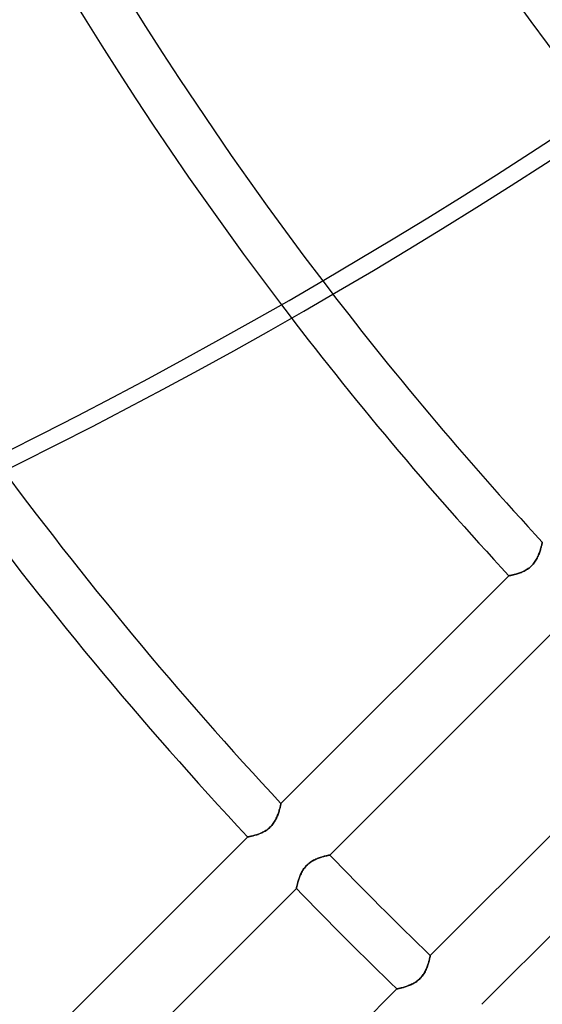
# Model space of a CAD drawing. Header units: millimetres. Extents: x -215 to 215, y -215 to 215.
# Tile 9 of 55: x -102 to -85, y -94 to -62. Entities that reach past the tile are written whole.
import ezdxf

# ---------------------------------------------------------------- set-up
doc = ezdxf.new("R2010")
doc.units = ezdxf.units.MM
doc.layers.add('MAIN-1', color=7, linetype='Continuous')
doc.layers.add('MAIN-2', color=7, linetype='Continuous')

msp = doc.modelspace()

# ---------------------------------------------------------------- linework, layer by layer
at = {"layer": 'MAIN-1'}
for radius, start, end in [(153.5, 89.99998, 270.00002), (152.5, 89.99998, 270.00002), (162, 179.99998, 0), (117.578, 185.66327, 217.21336), (116.052, 185.87578, 217.30755), (105.683, 187.29545, 217.82608), (104.157, 187.50011, 217.88257)]:
    msp.add_arc((0, 0), radius, start, end, dxfattribs=at)
for centre, major_axis, start_param, end_param in [((-139.185, 57.087), (-93.223, -128.31), 0.86064, 1.408172), ((-138.709, 56.741), (-93.223, -128.31), 0.86064, 1.408172), ((26.653, 37.185), (-114.198, -157.18), -0.314159, 0), ((27.129, 36.84), (114.198, 157.18), 2.827433, 3.141593)]:
    msp.add_ellipse(centre, major_axis=major_axis, ratio=0.809017, start_param=start_param, end_param=end_param, dxfattribs=at)
at = {"layer": 'MAIN-2'}
for p, q in [((-85.286, -78.977), (-85.295, -79.007)), ((-85.295, -79.009), (-85.286, -78.979)), ((-85.278, -78.948), (-85.286, -78.977)), ((-85.286, -78.979), (-85.278, -78.95)), ((-85.27, -78.921), (-85.278, -78.948)), ((-85.278, -78.95), (-85.271, -78.923)), ((-85.271, -78.923), (-85.264, -78.897)), ((-85.264, -78.895), (-85.27, -78.921)), ((-85.258, -78.872), (-85.264, -78.895)), ((-85.264, -78.897), (-85.258, -78.873)), ((-85.252, -78.85), (-85.258, -78.872)), ((-85.258, -78.873), (-85.253, -78.851)), ((-85.253, -78.851), (-85.248, -78.831)), ((-85.248, -78.83), (-85.252, -78.85)), ((-85.248, -78.831), (-85.244, -78.813)), ((-85.244, -78.813), (-85.248, -78.83)), ((-85.244, -78.813), (-85.24, -78.798)), ((-85.24, -78.798), (-85.244, -78.813)), ((-85.238, -78.785), (-85.24, -78.798)), ((-85.24, -78.798), (-85.238, -78.786)), ((-85.235, -78.775), (-85.238, -78.785)), ((-85.238, -78.786), (-85.236, -78.776)), ((-85.236, -78.776), (-85.234, -78.769)), ((-85.234, -78.768), (-85.235, -78.775)), ((-85.234, -78.769), (-85.233, -78.764)), ((-85.233, -78.764), (-85.234, -78.768)), ((-85.233, -78.764), (-85.233, -78.763)), ((-85.233, -78.763), (-85.233, -78.764)), ((-85.438, -79.341), (-85.419, -79.307)), ((-85.417, -79.305), (-85.437, -79.339)), ((-85.419, -79.307), (-85.4, -79.273)), ((-85.399, -79.27), (-85.417, -79.305)), ((-85.4, -79.273), (-85.384, -79.239)), ((-85.382, -79.236), (-85.399, -79.27)), ((-85.384, -79.239), (-85.368, -79.205)), ((-85.366, -79.202), (-85.382, -79.236)), ((-85.368, -79.205), (-85.353, -79.171)), ((-85.352, -79.168), (-85.366, -79.202)), ((-85.353, -79.171), (-85.34, -79.138)), ((-85.339, -79.135), (-85.352, -79.168)), ((-85.34, -79.138), (-85.327, -79.105)), ((-85.327, -79.102), (-85.339, -79.135)), ((-85.315, -79.069), (-85.327, -79.102)), ((-85.327, -79.105), (-85.316, -79.072)), ((-85.316, -79.072), (-85.305, -79.04)), ((-85.305, -79.038), (-85.315, -79.069)), ((-85.295, -79.007), (-85.305, -79.038)), ((-85.305, -79.04), (-85.295, -79.009)), ((-85.716, -79.631), (-85.75, -79.652)), ((-85.748, -79.65), (-85.714, -79.63)), ((-85.683, -79.608), (-85.716, -79.631)), ((-85.714, -79.63), (-85.681, -79.607)), ((-85.65, -79.583), (-85.683, -79.608)), ((-85.681, -79.607), (-85.649, -79.583)), ((-85.618, -79.557), (-85.65, -79.583)), ((-85.649, -79.583), (-85.618, -79.557)), ((-85.588, -79.529), (-85.618, -79.557)), ((-85.618, -79.557), (-85.588, -79.53)), ((-85.588, -79.53), (-85.56, -79.501)), ((-85.559, -79.501), (-85.588, -79.529)), ((-85.56, -79.501), (-85.532, -79.471)), ((-85.532, -79.47), (-85.559, -79.501)), ((-85.506, -79.439), (-85.532, -79.47)), ((-85.532, -79.471), (-85.507, -79.44)), ((-85.507, -79.44), (-85.482, -79.408)), ((-85.481, -79.406), (-85.506, -79.439)), ((-85.482, -79.408), (-85.459, -79.375)), ((-85.458, -79.373), (-85.481, -79.406)), ((-85.459, -79.375), (-85.438, -79.341)), ((-85.437, -79.339), (-85.458, -79.373)), ((-93.65, -87.18), (-86.312, -79.842)), ((-86.312, -79.842), (-86.311, -79.842)), ((-86.311, -79.842), (-86.312, -79.842)), ((-86.311, -79.842), (-86.306, -79.841)), ((-86.307, -79.841), (-86.311, -79.842)), ((-86.3, -79.84), (-86.307, -79.841)), ((-86.306, -79.841), (-86.3, -79.84)), ((-86.3, -79.84), (-86.29, -79.838)), ((-86.291, -79.838), (-86.3, -79.84)), ((-86.279, -79.835), (-86.291, -79.838)), ((-86.29, -79.838), (-86.278, -79.835)), ((-86.265, -79.833), (-86.279, -79.835)), ((-86.278, -79.835), (-86.264, -79.832)), ((-86.248, -79.829), (-86.265, -79.833)), ((-86.264, -79.832), (-86.247, -79.829)), ((-86.229, -79.825), (-86.248, -79.829)), ((-86.247, -79.829), (-86.228, -79.825)), ((-86.209, -79.821), (-86.229, -79.825)), ((-86.228, -79.825), (-86.207, -79.82)), ((-86.186, -79.816), (-86.209, -79.821)), ((-86.207, -79.82), (-86.184, -79.815)), ((-86.162, -79.81), (-86.186, -79.816)), ((-86.184, -79.815), (-86.159, -79.809)), ((-86.136, -79.803), (-86.162, -79.81)), ((-86.159, -79.809), (-86.133, -79.802)), ((-86.109, -79.796), (-86.136, -79.803)), ((-86.133, -79.802), (-86.104, -79.795)), ((-86.08, -79.788), (-86.109, -79.796)), ((-86.104, -79.795), (-86.075, -79.787)), ((-86.051, -79.78), (-86.08, -79.788)), ((-86.075, -79.787), (-86.045, -79.778)), ((-86.02, -79.77), (-86.051, -79.78)), ((-86.045, -79.778), (-86.013, -79.768)), ((-85.988, -79.759), (-86.02, -79.77)), ((-86.013, -79.768), (-85.981, -79.757)), ((-85.955, -79.748), (-85.988, -79.759)), ((-85.981, -79.757), (-85.949, -79.745)), ((-85.921, -79.735), (-85.955, -79.748)), ((-85.949, -79.745), (-85.916, -79.733)), ((-85.888, -79.721), (-85.921, -79.735)), ((-85.916, -79.733), (-85.882, -79.719)), ((-85.853, -79.706), (-85.888, -79.721)), ((-85.882, -79.719), (-85.849, -79.704)), ((-85.819, -79.69), (-85.853, -79.706)), ((-85.849, -79.704), (-85.815, -79.688)), ((-85.784, -79.672), (-85.819, -79.69)), ((-85.815, -79.688), (-85.781, -79.67)), ((-85.75, -79.652), (-85.784, -79.672)), ((-85.781, -79.67), (-85.748, -79.65)), ((-84.742, -81.507), (-92.076, -88.841)), ((-88.841, -92.076), (-81.507, -84.742)), ((-79.842, -86.312), (-87.18, -93.65)), ((-93.665, -87.248), (-93.661, -87.23)), ((-93.661, -87.23), (-93.665, -87.247)), ((-93.661, -87.23), (-93.657, -87.215)), ((-93.657, -87.215), (-93.661, -87.23)), ((-93.655, -87.202), (-93.657, -87.215)), ((-93.657, -87.215), (-93.655, -87.203)), ((-93.652, -87.192), (-93.655, -87.202)), ((-93.655, -87.203), (-93.652, -87.193)), ((-93.651, -87.185), (-93.652, -87.192)), ((-93.652, -87.193), (-93.651, -87.186)), ((-93.651, -87.186), (-93.65, -87.181)), ((-93.65, -87.181), (-93.651, -87.185)), ((-93.65, -87.181), (-93.65, -87.18)), ((-93.65, -87.18), (-93.65, -87.181)), ((-93.77, -87.588), (-93.757, -87.555)), ((-93.755, -87.552), (-93.769, -87.585)), ((-93.757, -87.555), (-93.744, -87.521)), ((-93.743, -87.519), (-93.755, -87.552)), ((-93.744, -87.521), (-93.733, -87.489)), ((-93.732, -87.486), (-93.743, -87.519)), ((-93.733, -87.489), (-93.722, -87.457)), ((-93.721, -87.454), (-93.732, -87.486)), ((-93.722, -87.457), (-93.712, -87.425)), ((-93.712, -87.424), (-93.721, -87.454)), ((-93.703, -87.394), (-93.712, -87.424)), ((-93.712, -87.425), (-93.703, -87.395)), ((-93.695, -87.365), (-93.703, -87.394)), ((-93.703, -87.395), (-93.695, -87.367)), ((-93.687, -87.338), (-93.695, -87.365)), ((-93.695, -87.367), (-93.688, -87.339)), ((-93.688, -87.339), (-93.681, -87.314)), ((-93.681, -87.312), (-93.687, -87.338)), ((-93.675, -87.289), (-93.681, -87.312)), ((-93.681, -87.314), (-93.675, -87.29)), ((-93.669, -87.267), (-93.675, -87.289)), ((-93.675, -87.29), (-93.67, -87.268)), ((-93.67, -87.268), (-93.665, -87.248)), ((-93.665, -87.247), (-93.669, -87.267)), ((-93.949, -87.888), (-93.923, -87.857)), ((-93.922, -87.855), (-93.948, -87.887)), ((-93.923, -87.857), (-93.899, -87.824)), ((-93.898, -87.823), (-93.922, -87.855)), ((-93.899, -87.824), (-93.876, -87.791)), ((-93.875, -87.789), (-93.898, -87.823)), ((-93.876, -87.791), (-93.855, -87.758)), ((-93.853, -87.756), (-93.875, -87.789)), ((-93.855, -87.758), (-93.835, -87.724)), ((-93.834, -87.721), (-93.853, -87.756)), ((-93.835, -87.724), (-93.817, -87.69)), ((-93.815, -87.687), (-93.834, -87.721)), ((-93.817, -87.69), (-93.8, -87.656)), ((-93.799, -87.653), (-93.815, -87.687)), ((-93.8, -87.656), (-93.785, -87.622)), ((-93.783, -87.619), (-93.799, -87.653)), ((-93.785, -87.622), (-93.77, -87.588)), ((-93.769, -87.585), (-93.783, -87.619)), ((-94.467, -88.196), (-94.497, -88.205)), ((-94.492, -88.203), (-94.461, -88.194)), ((-94.436, -88.187), (-94.467, -88.196)), ((-94.461, -88.194), (-94.43, -88.185)), ((-94.404, -88.176), (-94.436, -88.187)), ((-94.43, -88.185), (-94.398, -88.174)), ((-94.372, -88.164), (-94.404, -88.176)), ((-94.398, -88.174), (-94.365, -88.162)), ((-94.338, -88.152), (-94.372, -88.164)), ((-94.365, -88.162), (-94.332, -88.149)), ((-94.304, -88.138), (-94.338, -88.152)), ((-94.332, -88.149), (-94.299, -88.135)), ((-94.27, -88.123), (-94.304, -88.138)), ((-94.299, -88.135), (-94.265, -88.12)), ((-94.236, -88.106), (-94.27, -88.123)), ((-94.265, -88.12), (-94.232, -88.104)), ((-94.201, -88.088), (-94.236, -88.106)), ((-94.232, -88.104), (-94.198, -88.086)), ((-94.167, -88.069), (-94.201, -88.088)), ((-94.198, -88.086), (-94.164, -88.067)), ((-94.133, -88.047), (-94.167, -88.069)), ((-94.164, -88.067), (-94.131, -88.046)), ((-94.1, -88.025), (-94.133, -88.047)), ((-94.131, -88.046), (-94.098, -88.024)), ((-94.067, -88), (-94.1, -88.025)), ((-94.098, -88.024), (-94.066, -87.999)), ((-94.035, -87.974), (-94.067, -88)), ((-94.066, -87.999), (-94.035, -87.973)), ((-94.035, -87.973), (-94.005, -87.946)), ((-94.005, -87.946), (-94.035, -87.974)), ((-93.976, -87.917), (-94.005, -87.946)), ((-94.005, -87.946), (-93.976, -87.918)), ((-93.948, -87.887), (-93.976, -87.917)), ((-93.976, -87.918), (-93.949, -87.888)), ((-102.066, -95.596), (-94.729, -88.259)), ((-94.729, -88.259), (-94.727, -88.258)), ((-94.727, -88.258), (-94.729, -88.259)), ((-94.727, -88.258), (-94.723, -88.258)), ((-94.723, -88.258), (-94.727, -88.258)), ((-94.723, -88.258), (-94.716, -88.256)), ((-94.717, -88.256), (-94.723, -88.258)), ((-94.707, -88.255), (-94.717, -88.256)), ((-94.716, -88.256), (-94.707, -88.255)), ((-94.707, -88.255), (-94.695, -88.252)), ((-94.696, -88.252), (-94.707, -88.255)), ((-94.681, -88.249), (-94.696, -88.252)), ((-94.695, -88.252), (-94.681, -88.249)), ((-94.681, -88.249), (-94.664, -88.246)), ((-94.665, -88.246), (-94.681, -88.249)), ((-94.646, -88.242), (-94.665, -88.246)), ((-94.664, -88.246), (-94.645, -88.242)), ((-94.626, -88.237), (-94.646, -88.242)), ((-94.645, -88.242), (-94.624, -88.237)), ((-94.603, -88.232), (-94.626, -88.237)), ((-94.624, -88.237), (-94.601, -88.232)), ((-94.579, -88.227), (-94.603, -88.232)), ((-94.601, -88.232), (-94.576, -88.226)), ((-94.553, -88.22), (-94.579, -88.227)), ((-94.576, -88.226), (-94.549, -88.219)), ((-94.526, -88.213), (-94.553, -88.22)), ((-94.549, -88.219), (-94.521, -88.212)), ((-94.497, -88.205), (-94.526, -88.213)), ((-94.521, -88.212), (-94.492, -88.203)), ((-92.811, -89.165), (-92.784, -89.139)), ((-92.776, -89.132), (-92.808, -89.162)), ((-92.784, -89.139), (-92.755, -89.114)), ((-92.743, -89.104), (-92.776, -89.132)), ((-92.755, -89.114), (-92.725, -89.09)), ((-92.708, -89.078), (-92.743, -89.104)), ((-92.725, -89.09), (-92.694, -89.068)), ((-92.672, -89.053), (-92.708, -89.078)), ((-92.694, -89.068), (-92.663, -89.048)), ((-92.636, -89.031), (-92.672, -89.053)), ((-92.663, -89.048), (-92.632, -89.029)), ((-92.599, -89.01), (-92.636, -89.031)), ((-92.632, -89.029), (-92.6, -89.011)), ((-92.6, -89.011), (-92.568, -88.994)), ((-92.562, -88.991), (-92.599, -89.01)), ((-92.568, -88.994), (-92.536, -88.979)), ((-92.526, -88.974), (-92.562, -88.991)), ((-92.536, -88.979), (-92.505, -88.965)), ((-92.489, -88.958), (-92.526, -88.974)), ((-92.505, -88.965), (-92.473, -88.952)), ((-92.454, -88.944), (-92.489, -88.958)), ((-92.473, -88.952), (-92.441, -88.939)), ((-92.418, -88.931), (-92.454, -88.944)), ((-92.441, -88.939), (-92.41, -88.928)), ((-92.383, -88.919), (-92.418, -88.931)), ((-92.41, -88.928), (-92.38, -88.918)), ((-92.349, -88.908), (-92.383, -88.919)), ((-92.38, -88.918), (-92.35, -88.908)), ((-92.35, -88.908), (-92.321, -88.899)), ((-92.316, -88.898), (-92.349, -88.908)), ((-92.321, -88.899), (-92.292, -88.891)), ((-92.284, -88.889), (-92.316, -88.898)), ((-92.292, -88.891), (-92.265, -88.884)), ((-92.254, -88.881), (-92.284, -88.889)), ((-92.265, -88.884), (-92.24, -88.877)), ((-92.225, -88.873), (-92.254, -88.881)), ((-92.24, -88.877), (-92.215, -88.871)), ((-92.198, -88.867), (-92.225, -88.873)), ((-92.215, -88.871), (-92.193, -88.866)), ((-92.174, -88.861), (-92.198, -88.867)), ((-92.193, -88.866), (-92.172, -88.861)), ((-92.152, -88.856), (-92.174, -88.861)), ((-92.172, -88.861), (-92.152, -88.856)), ((-92.132, -88.852), (-92.152, -88.856)), ((-92.152, -88.856), (-92.135, -88.853)), ((-92.135, -88.853), (-92.12, -88.849)), ((-92.115, -88.849), (-92.132, -88.852)), ((-92.12, -88.849), (-92.106, -88.847)), ((-92.101, -88.846), (-92.115, -88.849)), ((-92.106, -88.847), (-92.095, -88.844)), ((-92.09, -88.843), (-92.101, -88.846)), ((-92.095, -88.844), (-92.087, -88.843)), ((-92.082, -88.842), (-92.09, -88.843)), ((-92.087, -88.843), (-92.081, -88.842)), ((-92.077, -88.841), (-92.082, -88.842)), ((-92.081, -88.842), (-92.077, -88.841)), ((-92.076, -88.841), (-92.077, -88.841)), ((-92.077, -88.841), (-92.076, -88.841)), ((-93.005, -89.443), (-93.022, -89.479)), ((-93.017, -89.468), (-93.002, -89.436)), ((-92.987, -89.406), (-93.005, -89.443)), ((-93.002, -89.436), (-92.986, -89.405)), ((-92.967, -89.369), (-92.987, -89.406)), ((-92.986, -89.405), (-92.969, -89.373)), ((-92.969, -89.373), (-92.951, -89.342)), ((-92.945, -89.332), (-92.967, -89.369)), ((-92.951, -89.342), (-92.931, -89.31)), ((-92.921, -89.296), (-92.945, -89.332)), ((-92.931, -89.31), (-92.91, -89.279)), ((-92.896, -89.261), (-92.921, -89.296)), ((-92.91, -89.279), (-92.887, -89.249)), ((-92.868, -89.226), (-92.896, -89.261)), ((-92.887, -89.249), (-92.863, -89.22)), ((-92.839, -89.193), (-92.868, -89.226)), ((-92.863, -89.22), (-92.838, -89.192)), ((-92.808, -89.162), (-92.839, -89.193)), ((-92.838, -89.192), (-92.811, -89.165)), ((-93.129, -89.805), (-93.123, -89.783)), ((-93.121, -89.774), (-93.127, -89.8)), ((-93.123, -89.783), (-93.117, -89.759)), ((-93.114, -89.747), (-93.121, -89.774)), ((-93.117, -89.759), (-93.11, -89.733)), ((-93.106, -89.718), (-93.114, -89.747)), ((-93.11, -89.733), (-93.103, -89.707)), ((-93.097, -89.687), (-93.106, -89.718)), ((-93.103, -89.707), (-93.095, -89.679)), ((-93.087, -89.655), (-93.097, -89.687)), ((-93.095, -89.679), (-93.086, -89.651)), ((-93.076, -89.622), (-93.087, -89.655)), ((-93.086, -89.651), (-93.076, -89.622)), ((-93.065, -89.587), (-93.076, -89.622)), ((-93.076, -89.622), (-93.066, -89.592)), ((-93.066, -89.592), (-93.055, -89.561)), ((-93.052, -89.552), (-93.065, -89.587)), ((-93.055, -89.561), (-93.043, -89.53)), ((-93.038, -89.516), (-93.052, -89.552)), ((-93.043, -89.53), (-93.031, -89.499)), ((-93.022, -89.479), (-93.038, -89.516)), ((-93.031, -89.499), (-93.017, -89.468)), ((-93.154, -89.919), (-100.488, -97.253)), ((-93.153, -89.913), (-93.154, -89.917)), ((-93.154, -89.918), (-93.153, -89.914)), ((-93.154, -89.917), (-93.154, -89.919)), ((-93.154, -89.919), (-93.154, -89.918)), ((-93.151, -89.905), (-93.153, -89.913)), ((-93.153, -89.914), (-93.152, -89.908)), ((-93.152, -89.908), (-93.15, -89.9)), ((-93.149, -89.894), (-93.151, -89.905)), ((-93.15, -89.9), (-93.148, -89.889)), ((-93.146, -89.88), (-93.149, -89.894)), ((-93.148, -89.889), (-93.145, -89.876)), ((-93.142, -89.864), (-93.146, -89.88)), ((-93.145, -89.876), (-93.142, -89.861)), ((-93.142, -89.861), (-93.138, -89.844)), ((-93.138, -89.845), (-93.142, -89.864)), ((-93.133, -89.824), (-93.138, -89.845)), ((-93.138, -89.844), (-93.133, -89.825)), ((-93.127, -89.8), (-93.133, -89.824)), ((-93.133, -89.825), (-93.129, -89.805)), ((-88.898, -92.316), (-88.908, -92.349)), ((-88.908, -92.35), (-88.899, -92.321)), ((-88.899, -92.321), (-88.891, -92.292)), ((-88.889, -92.284), (-88.898, -92.316)), ((-88.891, -92.292), (-88.884, -92.265)), ((-88.881, -92.254), (-88.889, -92.284)), ((-88.884, -92.265), (-88.877, -92.24)), ((-88.873, -92.225), (-88.881, -92.254)), ((-88.877, -92.24), (-88.871, -92.215)), ((-88.867, -92.198), (-88.873, -92.225)), ((-88.871, -92.215), (-88.866, -92.193)), ((-88.861, -92.174), (-88.867, -92.198)), ((-88.866, -92.193), (-88.861, -92.172)), ((-88.861, -92.172), (-88.856, -92.152)), ((-88.856, -92.152), (-88.861, -92.174)), ((-88.852, -92.132), (-88.856, -92.152)), ((-88.856, -92.152), (-88.853, -92.135)), ((-88.853, -92.135), (-88.849, -92.12)), ((-88.849, -92.115), (-88.852, -92.132)), ((-88.846, -92.101), (-88.849, -92.115)), ((-88.849, -92.12), (-88.847, -92.106)), ((-88.847, -92.106), (-88.844, -92.095)), ((-88.843, -92.09), (-88.846, -92.101)), ((-88.844, -92.095), (-88.843, -92.087)), ((-88.843, -92.087), (-88.842, -92.081)), ((-88.842, -92.082), (-88.843, -92.09)), ((-88.842, -92.081), (-88.841, -92.077)), ((-88.841, -92.077), (-88.842, -92.082)), ((-88.841, -92.077), (-88.841, -92.076)), ((-88.841, -92.076), (-88.841, -92.077)), ((-89.031, -92.636), (-89.053, -92.672)), ((-89.048, -92.663), (-89.029, -92.632)), ((-89.01, -92.599), (-89.031, -92.636)), ((-89.029, -92.632), (-89.011, -92.6)), ((-89.011, -92.6), (-88.994, -92.568)), ((-88.991, -92.562), (-89.01, -92.599)), ((-88.994, -92.568), (-88.979, -92.536)), ((-88.974, -92.526), (-88.991, -92.562)), ((-88.979, -92.536), (-88.965, -92.505)), ((-88.958, -92.489), (-88.974, -92.526)), ((-88.965, -92.505), (-88.952, -92.473)), ((-88.944, -92.454), (-88.958, -92.489)), ((-88.952, -92.473), (-88.939, -92.441)), ((-88.931, -92.418), (-88.944, -92.454)), ((-88.939, -92.441), (-88.928, -92.41)), ((-88.919, -92.383), (-88.931, -92.418)), ((-88.928, -92.41), (-88.918, -92.38)), ((-88.908, -92.349), (-88.919, -92.383)), ((-88.918, -92.38), (-88.908, -92.35)), ((-89.373, -92.969), (-89.342, -92.951)), ((-89.332, -92.945), (-89.369, -92.967)), ((-89.342, -92.951), (-89.31, -92.931)), ((-89.296, -92.921), (-89.332, -92.945)), ((-89.31, -92.931), (-89.279, -92.91)), ((-89.261, -92.896), (-89.296, -92.921)), ((-89.279, -92.91), (-89.249, -92.887)), ((-89.226, -92.868), (-89.261, -92.896)), ((-89.249, -92.887), (-89.22, -92.863)), ((-89.193, -92.839), (-89.226, -92.868)), ((-89.22, -92.863), (-89.192, -92.838)), ((-89.162, -92.808), (-89.193, -92.839)), ((-89.192, -92.838), (-89.165, -92.811)), ((-89.165, -92.811), (-89.139, -92.784)), ((-89.132, -92.776), (-89.162, -92.808)), ((-89.139, -92.784), (-89.114, -92.755)), ((-89.104, -92.743), (-89.132, -92.776)), ((-89.114, -92.755), (-89.09, -92.725)), ((-89.078, -92.708), (-89.104, -92.743)), ((-89.09, -92.725), (-89.068, -92.694)), ((-89.053, -92.672), (-89.078, -92.708)), ((-89.068, -92.694), (-89.048, -92.663)), ((-97.253, -100.488), (-89.919, -93.154)), ((-89.919, -93.154), (-89.918, -93.154)), ((-89.917, -93.154), (-89.919, -93.154)), ((-89.918, -93.154), (-89.914, -93.153)), ((-89.913, -93.153), (-89.917, -93.154)), ((-89.914, -93.153), (-89.908, -93.152)), ((-89.905, -93.151), (-89.913, -93.153)), ((-89.908, -93.152), (-89.9, -93.15)), ((-89.894, -93.149), (-89.905, -93.151)), ((-89.9, -93.15), (-89.889, -93.148)), ((-89.88, -93.146), (-89.894, -93.149)), ((-89.889, -93.148), (-89.876, -93.145)), ((-89.864, -93.142), (-89.88, -93.146)), ((-89.876, -93.145), (-89.861, -93.142)), ((-89.845, -93.138), (-89.864, -93.142)), ((-89.861, -93.142), (-89.844, -93.138)), ((-89.824, -93.133), (-89.845, -93.138)), ((-89.844, -93.138), (-89.825, -93.133)), ((-89.825, -93.133), (-89.805, -93.129)), ((-89.8, -93.127), (-89.824, -93.133)), ((-89.805, -93.129), (-89.783, -93.123)), ((-89.774, -93.121), (-89.8, -93.127)), ((-89.783, -93.123), (-89.759, -93.117)), ((-89.747, -93.114), (-89.774, -93.121)), ((-89.759, -93.117), (-89.733, -93.11)), ((-89.718, -93.106), (-89.747, -93.114)), ((-89.733, -93.11), (-89.707, -93.103)), ((-89.687, -93.097), (-89.718, -93.106)), ((-89.707, -93.103), (-89.679, -93.095)), ((-89.655, -93.087), (-89.687, -93.097)), ((-89.679, -93.095), (-89.651, -93.086)), ((-89.622, -93.076), (-89.655, -93.087)), ((-89.651, -93.086), (-89.622, -93.076)), ((-89.587, -93.065), (-89.622, -93.076)), ((-89.622, -93.076), (-89.592, -93.066)), ((-89.592, -93.066), (-89.561, -93.055)), ((-89.552, -93.052), (-89.587, -93.065)), ((-89.561, -93.055), (-89.53, -93.043)), ((-89.516, -93.038), (-89.552, -93.052)), ((-89.53, -93.043), (-89.499, -93.031)), ((-89.479, -93.022), (-89.516, -93.038)), ((-89.499, -93.031), (-89.468, -93.017)), ((-89.443, -93.005), (-89.479, -93.022)), ((-89.468, -93.017), (-89.436, -93.002)), ((-89.406, -92.987), (-89.443, -93.005)), ((-89.436, -93.002), (-89.405, -92.986)), ((-89.369, -92.967), (-89.406, -92.987)), ((-89.405, -92.986), (-89.373, -92.969))]:
    msp.add_line(p, q, dxfattribs=at)
for radius, start, end in [(161, 180.00002, 0), (116.052, 217.30755, 222.74068), (117.578, 217.21336, 222.77002), (127.948, 216.46639, 222.95084), (129.472, 216.34201, 222.97497), (127.948, 223.97558, 226.02442), (129.472, 223.98767, 226.01233)]:
    msp.add_arc((0, 0), radius, start, end, dxfattribs=at)

doc.saveas('drawing.dxf')
